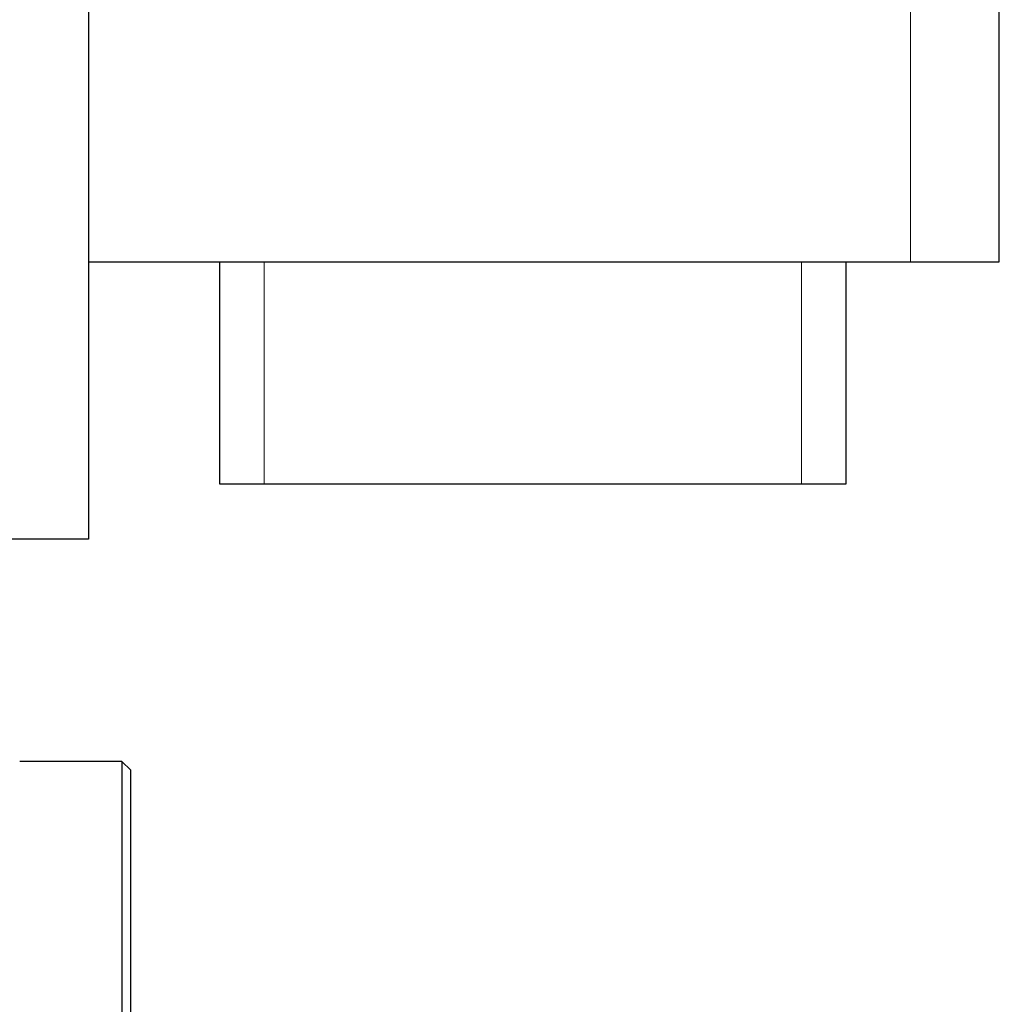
# Model space of a CAD drawing. Header units: inches. Extents: x 0 to 29700, y -16 to 21000.
# Tile 155 of 256: x 10761 to 10982, y 16274 to 16496. Entities that reach past the tile are written whole.
import ezdxf

# ---------------------------------------------------------------- set-up
doc = ezdxf.new("R2010")
doc.units = ezdxf.units.IN
doc.layers.add('254', color=7, linetype='Continuous', true_color=0xffffff)

msp = doc.modelspace()

# ---------------------------------------------------------------- linework, layer by layer
at = {"layer": '254', "color": 2, "linetype": 'Continuous', "lineweight": 25}
for p, q in [((10776.751, 17003.694), (10776.751, 16378.694)), ((10981.751, 16441.194), (10981.751, 16821.194)), ((10776.753, 16441.194), (10961.751, 16441.194)), ((10806.251, 16441.193), (10806.251, 16391.194)), ((10947.251, 16391.194), (10947.251, 16441.193)), ((10961.751, 16441.194), (10981.751, 16441.194)), ((10806.251, 16391.194), (10816.251, 16391.194)), ((10816.251, 16391.194), (10937.251, 16391.194)), ((10937.251, 16391.194), (10947.251, 16391.194)), ((10776.751, 16378.694), (10554.22, 16378.694)), ((10784.251, 16328.694), (10761.251, 16328.694)), ((10786.251, 16326.694), (10784.251, 16328.694)), ((10784.251, 16328.694), (10784.251, 14893.693)), ((10786.251, 14893.697), (10786.251, 16326.694))]:
    msp.add_line(p, q, dxfattribs=at)
at = {"layer": '254', "color": 110, "linetype": 'Continuous', "lineweight": 13}
for p, q in [((10961.751, 16441.194), (10961.751, 16821.194)), ((10816.251, 16391.194), (10816.251, 16441.193)), ((10937.251, 16441.193), (10937.251, 16391.194))]:
    msp.add_line(p, q, dxfattribs=at)

doc.saveas('drawing.dxf')
